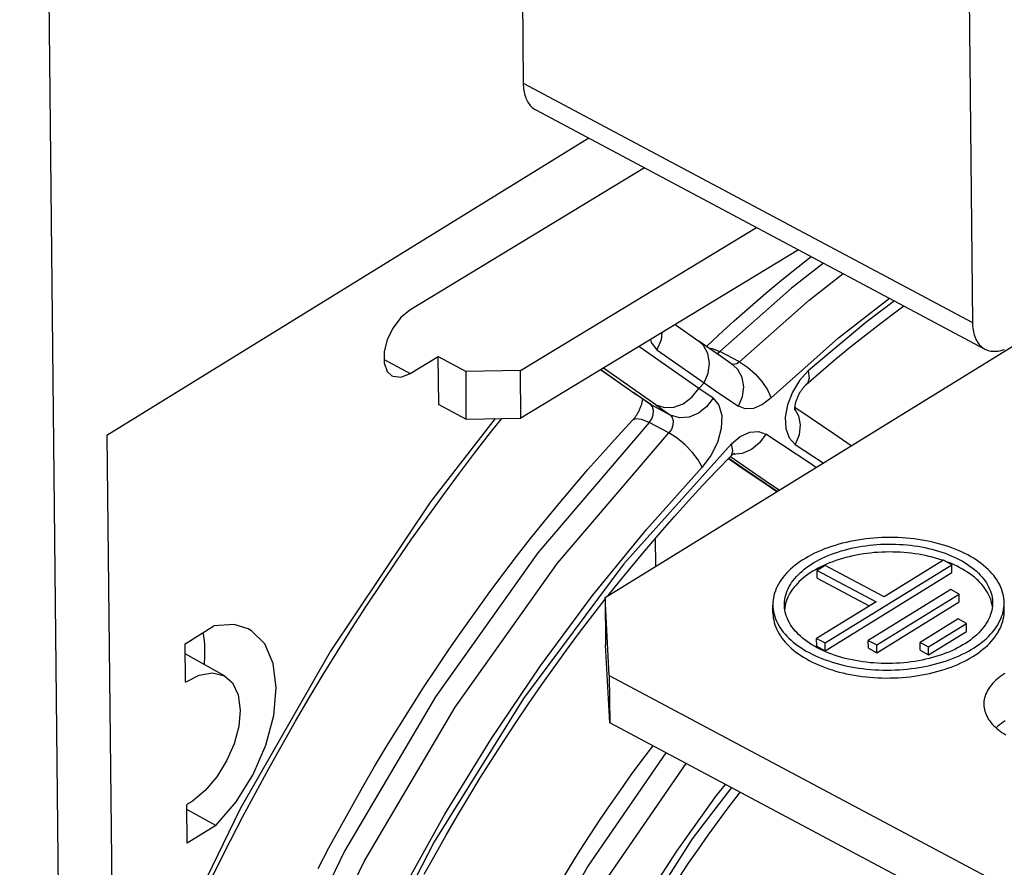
# Model space of a CAD drawing. Header units: millimetres. Extents: x 0 to 594, y 0 to 420.
# Tile 41 of 78: x 538.47 to 543.58, y 90.74 to 95.13. Entities that reach past the tile are written whole.
import ezdxf

# ---------------------------------------------------------------- set-up
doc = ezdxf.new("R2010")
doc.units = ezdxf.units.MM
doc.header["$LTSCALE"] = 32.67
doc.layers.get('0').update_dxf_attribs({"linetype": 'CONTINUOUS'})

msp = doc.modelspace()

# ---------------------------------------------------------------- linework, layer by layer
at = {"color": 7, "linetype": 'CONTINUOUS'}
for p, q in [((538.8006, 78.2248), (538.468, 109.7113)), ((541.0426, 98.4081), (541.0807, 94.8033)), ((543.3732, 97.1674), (543.4112, 93.5626)), ((541.0807, 94.8033), (541.0809, 94.7938)), ((541.0809, 94.7938), (541.0815, 94.7844)), ((541.0815, 94.7844), (541.0824, 94.7753)), ((541.0824, 94.7753), (541.0836, 94.7664)), ((541.0836, 94.7664), (541.0851, 94.7578)), ((541.0851, 94.7578), (541.0869, 94.7495)), ((541.0869, 94.7495), (541.0891, 94.7414)), ((541.0891, 94.7414), (541.0915, 94.7336)), ((541.0915, 94.7336), (541.0943, 94.7261)), ((541.0943, 94.7261), (541.0973, 94.7189)), ((541.0973, 94.7189), (541.1006, 94.7121)), ((541.1006, 94.7121), (541.1042, 94.7056)), ((541.1042, 94.7056), (541.1081, 94.6994)), ((541.1081, 94.6994), (541.1123, 94.6936)), ((541.1123, 94.6936), (541.1167, 94.6881)), ((541.1167, 94.6881), (541.1214, 94.6831)), ((541.1214, 94.6831), (541.1264, 94.6784)), ((541.1264, 94.6784), (541.1316, 94.6741)), ((541.1316, 94.6741), (541.137, 94.6702)), ((541.137, 94.6702), (541.1427, 94.6667)), ((541.1427, 94.6667), (541.1452, 94.6653)), ((541.1452, 94.6653), (543.4758, 93.4246)), ((541.421, 94.5184), (538.9206, 92.9768)), ((541.7099, 94.3646), (540.493, 93.6271)), ((541.067, 93.3136), (542.291, 94.0553)), ((542.5083, 93.9397), (541.0678, 93.0667)), ((542.5066, 93.8503), (542.5752, 93.904)), ((542.4231, 93.783), (542.5066, 93.8503)), ((542.34, 93.7138), (542.4231, 93.783)), ((542.2573, 93.643), (542.34, 93.7138)), ((542.1749, 93.5705), (542.2573, 93.643)), ((543.0142, 93.6185), (543.0553, 93.6484)), ((540.493, 93.6271), (540.4459, 93.5886)), ((542.9363, 93.5598), (543.0142, 93.6185)), ((540.4459, 93.5886), (540.4049, 93.535)), ((541.5056, 92.1367), (543.8353, 93.5731)), ((541.8689, 93.5522), (541.9913, 93.4663)), ((542.093, 93.4963), (542.1749, 93.5705)), ((542.8584, 93.4993), (542.9363, 93.5598)), ((543.4112, 93.5626), (543.4115, 93.5526)), ((543.4115, 93.5526), (543.4122, 93.5428)), ((543.4122, 93.5428), (543.4131, 93.5332)), ((540.4049, 93.535), (540.3748, 93.4735)), ((542.031, 93.4385), (542.093, 93.4963)), ((542.7807, 93.4371), (542.8584, 93.4993)), ((543.4131, 93.5332), (543.4145, 93.5239)), ((543.4145, 93.5239), (543.4162, 93.5149)), ((543.4162, 93.5149), (543.4182, 93.5062)), ((543.4182, 93.5062), (543.4205, 93.4978)), ((543.4205, 93.4978), (543.4232, 93.4897)), ((543.4232, 93.4897), (543.4263, 93.482)), ((540.3748, 93.4735), (540.3585, 93.41)), ((542.0493, 93.4256), (541.9913, 93.4663)), ((542.7033, 93.3733), (542.7807, 93.4371)), ((543.4263, 93.482), (543.4296, 93.4746)), ((543.4296, 93.4746), (543.4333, 93.4676)), ((543.4333, 93.4676), (543.4373, 93.4609)), ((543.4373, 93.4609), (543.4416, 93.4547)), ((543.4416, 93.4547), (543.4461, 93.4489)), ((543.4461, 93.4489), (543.451, 93.4434)), ((543.451, 93.4434), (543.4562, 93.4384)), ((543.4562, 93.4384), (543.4616, 93.4338)), ((540.3585, 93.41), (540.3585, 93.3528)), ((540.494, 93.2972), (540.6386, 93.3863)), ((540.6386, 93.3856), (540.7843, 93.308)), ((542.1093, 93.3838), (542.0493, 93.4256)), ((543.4616, 93.4338), (543.4673, 93.4297)), ((543.4673, 93.4297), (543.4733, 93.426)), ((543.4733, 93.426), (543.4758, 93.4246)), ((543.4758, 93.4246), (543.4795, 93.4227)), ((543.4795, 93.4227), (543.4859, 93.4199)), ((543.4859, 93.4199), (543.4926, 93.4176)), ((543.4926, 93.4176), (543.4995, 93.4157)), ((543.4995, 93.4157), (543.5066, 93.4143)), ((543.5066, 93.4143), (543.5138, 93.4134)), ((543.5138, 93.4134), (543.5213, 93.4129)), ((543.5213, 93.4129), (543.5289, 93.4129)), ((543.5289, 93.4129), (543.5366, 93.4134)), ((543.5366, 93.4134), (543.5445, 93.4143)), ((543.5445, 93.4143), (543.5525, 93.4158)), ((543.5525, 93.4158), (543.5606, 93.4177)), ((543.5606, 93.4177), (543.5689, 93.42)), ((543.5689, 93.42), (543.5772, 93.4228)), ((540.3585, 93.3528), (540.3747, 93.3088)), ((540.6378, 93.385), (540.6403, 93.1393)), ((542.1702, 93.3414), (542.1093, 93.3838)), ((542.6261, 93.3078), (542.7033, 93.3733)), ((540.3747, 93.3088), (540.3996, 93.286)), ((540.3996, 93.286), (540.4051, 93.2833)), ((540.4051, 93.2833), (540.4467, 93.2794)), ((540.4467, 93.2794), (540.494, 93.2979)), ((541.067, 93.3136), (540.7843, 93.308)), ((540.7851, 93.0612), (540.7843, 93.308)), ((541.0678, 93.0667), (541.067, 93.3136)), ((541.4822, 93.3178), (541.6544, 93.197)), ((542.5491, 93.2406), (542.6261, 93.3078)), ((542.5393, 93.2308), (542.5415, 93.2332)), ((542.5415, 93.2332), (542.5437, 93.2354)), ((542.5437, 93.2354), (542.5458, 93.2375)), ((542.5458, 93.2375), (542.5478, 93.2394)), ((542.5478, 93.2394), (542.5491, 93.2406)), ((541.7302, 93.144), (541.6544, 93.197)), ((542.5064, 93.1799), (542.5085, 93.1842)), ((542.5085, 93.1842), (542.5106, 93.1885)), ((542.5106, 93.1885), (542.5128, 93.1927)), ((542.5128, 93.1927), (542.515, 93.1968)), ((542.515, 93.1968), (542.5174, 93.2008)), ((542.5174, 93.2008), (542.5197, 93.2047)), ((542.5197, 93.2047), (542.5222, 93.2085)), ((542.5222, 93.2085), (542.5246, 93.2122)), ((542.5246, 93.2122), (542.5271, 93.2157)), ((542.5271, 93.2157), (542.5296, 93.2191)), ((542.5296, 93.2191), (542.5321, 93.2223)), ((542.5321, 93.2223), (542.5346, 93.2253)), ((542.5346, 93.2253), (542.537, 93.2281)), ((542.537, 93.2281), (542.5393, 93.2308)), ((540.6395, 93.1387), (540.7851, 93.0612)), ((541.6922, 93.1337), (541.6908, 93.1295)), ((541.6934, 93.1379), (541.6922, 93.1337)), ((541.6945, 93.1419), (541.6934, 93.1379)), ((541.6955, 93.1458), (541.6945, 93.1419)), ((541.6964, 93.1495), (541.6955, 93.1458)), ((541.6971, 93.1531), (541.6964, 93.1495)), ((541.6978, 93.1565), (541.6971, 93.1531)), ((541.6983, 93.1598), (541.6978, 93.1565)), ((541.6988, 93.163), (541.6983, 93.1598)), ((541.6991, 93.1657), (541.6988, 93.163)), ((542.4913, 93.1297), (542.4917, 93.1328)), ((542.4917, 93.1328), (542.4923, 93.1361)), ((542.4923, 93.1361), (542.493, 93.1395)), ((542.493, 93.1395), (542.4938, 93.1431)), ((542.4938, 93.1431), (542.4947, 93.1468)), ((542.4947, 93.1468), (542.4957, 93.1507)), ((542.4957, 93.1507), (542.4969, 93.1547)), ((542.4969, 93.1547), (542.4982, 93.1588)), ((542.4982, 93.1588), (542.4996, 93.1629)), ((542.4996, 93.1629), (542.5011, 93.1671)), ((542.5011, 93.1671), (542.5028, 93.1714)), ((542.5028, 93.1714), (542.5046, 93.1756)), ((542.5046, 93.1756), (542.5064, 93.1799)), ((541.666, 93.079), (541.6635, 93.0753)), ((541.6685, 93.0828), (541.666, 93.079)), ((541.6709, 93.0867), (541.6685, 93.0828)), ((541.6733, 93.0908), (541.6709, 93.0867)), ((541.6756, 93.0949), (541.6733, 93.0908)), ((541.6778, 93.0991), (541.6756, 93.0949)), ((541.68, 93.1034), (541.6778, 93.0991)), ((541.6821, 93.1077), (541.68, 93.1034)), ((541.684, 93.1121), (541.6821, 93.1077)), ((541.6859, 93.1165), (541.684, 93.1121)), ((541.6876, 93.1208), (541.6859, 93.1165)), ((541.6893, 93.1252), (541.6876, 93.1208)), ((541.6908, 93.1295), (541.6893, 93.1252)), ((542.4903, 93.119), (542.4904, 93.1213)), ((542.4903, 93.1168), (542.4903, 93.119)), ((542.4903, 93.1149), (542.4903, 93.1168)), ((542.4903, 93.1132), (542.4903, 93.1149)), ((542.4904, 93.1116), (542.4903, 93.1132)), ((542.4904, 93.1213), (542.4906, 93.1239)), ((542.574, 93.0639), (542.4904, 93.121)), ((542.4905, 93.1103), (542.4904, 93.1116)), ((542.4906, 93.1092), (542.4905, 93.1103)), ((542.4906, 93.1239), (542.4909, 93.1267)), ((542.4907, 93.1084), (542.4906, 93.1092)), ((542.4908, 93.1078), (542.4907, 93.1084)), ((542.4909, 93.1074), (542.4908, 93.1078)), ((542.4909, 93.1267), (542.4913, 93.1297)), ((542.4909, 93.1073), (542.4909, 93.1074)), ((540.7851, 93.0612), (541.0678, 93.0667)), ((540.9114, 92.9921), (540.969, 93.0647)), ((541.5697, 92.9714), (541.6489, 93.0567)), ((541.6512, 93.0593), (541.6489, 93.0567)), ((541.6536, 93.0622), (541.6512, 93.0593)), ((541.6561, 93.0652), (541.6536, 93.0622)), ((541.6585, 93.0684), (541.6561, 93.0652)), ((541.661, 93.0718), (541.6585, 93.0684)), ((541.6635, 93.0753), (541.661, 93.0718)), ((542.6915, 92.9841), (542.574, 93.0639)), ((538.9206, 92.9768), (539.0678, 79.0492)), ((540.8277, 92.884), (540.9114, 92.9921)), ((542.7813, 92.9232), (542.6915, 92.9841)), ((541.4928, 92.8864), (541.5697, 92.9714)), ((540.7448, 92.7745), (540.8277, 92.884)), ((541.4166, 92.8001), (541.4928, 92.8864)), ((542.1631, 92.8741), (542.1651, 92.8759)), ((542.1651, 92.8759), (542.1669, 92.8775)), ((542.1669, 92.8775), (542.1687, 92.879)), ((542.1687, 92.879), (542.1703, 92.8803)), ((542.1703, 92.8803), (542.1717, 92.8813)), ((542.1717, 92.8813), (542.173, 92.8823)), ((542.173, 92.8823), (542.1741, 92.883)), ((542.1741, 92.883), (542.1751, 92.8837)), ((542.1751, 92.8837), (542.1759, 92.8841)), ((542.1759, 92.8841), (542.1765, 92.8845)), ((542.1765, 92.8845), (542.1769, 92.8847)), ((542.1769, 92.8847), (542.1771, 92.8848)), ((542.0852, 92.7942), (542.1596, 92.8707)), ((542.1461, 92.8568), (542.2204, 92.8059)), ((542.1596, 92.8707), (542.161, 92.8721)), ((542.161, 92.8721), (542.1631, 92.8741)), ((540.6628, 92.6638), (540.7448, 92.7745)), ((541.3411, 92.7124), (541.4166, 92.8001)), ((542.0113, 92.7162), (542.0852, 92.7942)), ((542.2204, 92.8059), (542.3363, 92.7271)), ((542.3363, 92.7271), (542.3968, 92.6861)), ((541.2663, 92.6234), (541.3411, 92.7124)), ((541.9379, 92.6368), (542.0113, 92.7162)), ((540.5818, 92.5518), (540.6628, 92.6638)), ((541.1922, 92.5332), (541.2663, 92.6234)), ((541.8651, 92.556), (541.9379, 92.6368)), ((540.5017, 92.4386), (540.5818, 92.5518)), ((541.119, 92.4416), (541.1922, 92.5332)), ((541.7928, 92.4739), (541.8651, 92.556)), ((541.7212, 92.3904), (541.7928, 92.4739)), ((540.4226, 92.3242), (540.5017, 92.4386)), ((541.0465, 92.3489), (541.119, 92.4416)), ((541.7688, 92.299), (541.7673, 92.4441)), ((542.7365, 92.4172), (542.7172, 92.412)), ((542.7561, 92.422), (542.7365, 92.4172)), ((542.7759, 92.4264), (542.7561, 92.422)), ((542.796, 92.4304), (542.7759, 92.4264)), ((542.8163, 92.4339), (542.796, 92.4304)), ((542.8368, 92.4371), (542.8163, 92.4339)), ((542.8575, 92.4398), (542.8368, 92.4371)), ((542.8783, 92.4422), (542.8575, 92.4398)), ((542.8993, 92.4441), (542.8783, 92.4422)), ((542.9203, 92.4456), (542.8993, 92.4441)), ((542.9415, 92.4466), (542.9203, 92.4456)), ((542.9626, 92.4472), (542.9415, 92.4466)), ((542.9838, 92.4474), (542.9626, 92.4472)), ((543.005, 92.4472), (542.9838, 92.4474)), ((543.0261, 92.4466), (543.005, 92.4472)), ((543.0472, 92.4455), (543.0261, 92.4466)), ((543.0681, 92.444), (543.0472, 92.4455)), ((543.089, 92.442), (543.0681, 92.444)), ((543.1097, 92.4397), (543.089, 92.442)), ((543.1303, 92.4369), (543.1097, 92.4397)), ((543.1507, 92.4337), (543.1303, 92.4369)), ((543.1708, 92.4301), (543.1507, 92.4337)), ((543.1907, 92.4261), (543.1708, 92.4301)), ((543.2103, 92.4217), (543.1907, 92.4261)), ((543.2297, 92.4169), (543.2103, 92.4217)), ((543.2487, 92.4117), (543.2297, 92.4169)), ((541.6502, 92.3057), (541.7212, 92.3904)), ((542.5926, 92.3655), (542.5766, 92.3575)), ((542.6092, 92.3732), (542.5926, 92.3655)), ((542.6262, 92.3806), (542.6092, 92.3732)), ((542.6436, 92.3876), (542.6262, 92.3806)), ((542.6614, 92.3942), (542.6436, 92.3876)), ((542.6797, 92.4005), (542.6614, 92.3942)), ((542.6792, 92.3601), (542.6957, 92.3662)), ((542.6983, 92.4065), (542.6797, 92.4005)), ((542.6957, 92.3662), (542.7125, 92.3719)), ((542.7172, 92.412), (542.6983, 92.4065)), ((542.7125, 92.3719), (542.7297, 92.3773)), ((542.7297, 92.3773), (542.7472, 92.3823)), ((542.7472, 92.3823), (542.765, 92.387)), ((542.765, 92.387), (542.7831, 92.3913)), ((542.7831, 92.3913), (542.8015, 92.3952)), ((542.8015, 92.3952), (542.82, 92.3988)), ((542.82, 92.3988), (542.8388, 92.4019)), ((542.8388, 92.4019), (542.8577, 92.4047)), ((542.864, 92.3645), (542.8452, 92.3619)), ((542.8577, 92.4047), (542.8769, 92.4071)), ((542.883, 92.3667), (542.864, 92.3645)), ((542.8769, 92.4071), (542.8961, 92.4091)), ((542.902, 92.3686), (542.883, 92.3667)), ((542.8961, 92.4091), (542.9154, 92.4107)), ((542.9211, 92.3701), (542.902, 92.3686)), ((542.9154, 92.4107), (542.9348, 92.4118)), ((542.9403, 92.3711), (542.9211, 92.3701)), ((542.9348, 92.4118), (542.9543, 92.4126)), ((542.9596, 92.3718), (542.9403, 92.3711)), ((542.9543, 92.4126), (542.9738, 92.413)), ((542.9789, 92.3721), (542.9596, 92.3718)), ((542.9738, 92.413), (542.9933, 92.413)), ((542.9981, 92.3719), (542.9789, 92.3721)), ((542.9933, 92.413), (543.0128, 92.4125)), ((543.0174, 92.3714), (542.9981, 92.3719)), ((543.0128, 92.4125), (543.0322, 92.4117)), ((543.0366, 92.3705), (543.0174, 92.3714)), ((543.0322, 92.4117), (543.0515, 92.4105)), ((543.0557, 92.3692), (543.0366, 92.3705)), ((543.0515, 92.4105), (543.0708, 92.4088)), ((543.0747, 92.3675), (543.0557, 92.3692)), ((543.0708, 92.4088), (543.0899, 92.4068)), ((543.0936, 92.3655), (543.0747, 92.3675)), ((543.0899, 92.4068), (543.1089, 92.4044)), ((543.1123, 92.363), (543.0936, 92.3655)), ((543.1089, 92.4044), (543.1277, 92.4016)), ((543.1277, 92.4016), (543.1463, 92.3983)), ((543.1463, 92.3983), (543.1647, 92.3948)), ((543.1647, 92.3948), (543.1828, 92.3908)), ((543.1828, 92.3908), (543.2007, 92.3864)), ((543.2007, 92.3864), (543.2183, 92.3817)), ((543.2183, 92.3817), (543.2355, 92.3766)), ((543.2355, 92.3766), (543.2524, 92.3712)), ((543.2674, 92.4061), (543.2487, 92.4117)), ((543.2524, 92.3712), (543.269, 92.3654)), ((543.2857, 92.4001), (543.2674, 92.4061)), ((543.269, 92.3654), (543.2852, 92.3593)), ((543.3036, 92.3938), (543.2857, 92.4001)), ((543.3212, 92.3871), (543.3036, 92.3938)), ((543.3383, 92.38), (543.3212, 92.3871)), ((543.3549, 92.3726), (543.3383, 92.38)), ((543.3711, 92.3649), (543.3549, 92.3726)), ((543.3867, 92.3569), (543.3711, 92.3649)), ((540.3446, 92.2087), (540.4226, 92.3242)), ((540.9749, 92.255), (541.0465, 92.3489)), ((542.5041, 92.3128), (542.4913, 92.303)), ((542.5175, 92.3223), (542.5041, 92.3128)), ((542.5315, 92.3315), (542.5175, 92.3223)), ((542.546, 92.3405), (542.5315, 92.3315)), ((542.561, 92.3491), (542.546, 92.3405)), ((542.5766, 92.3575), (542.561, 92.3491)), ((542.5757, 92.3086), (542.5891, 92.3168)), ((542.5891, 92.3168), (542.6029, 92.3248)), ((542.6029, 92.3248), (542.6173, 92.3325)), ((542.6173, 92.3325), (542.6321, 92.3398)), ((542.6321, 92.3398), (542.6474, 92.3469)), ((542.6474, 92.3469), (542.6631, 92.3537)), ((542.6704, 92.3155), (542.6547, 92.309)), ((542.6631, 92.3537), (542.6792, 92.3601)), ((542.6865, 92.3217), (542.6704, 92.3155)), ((542.7029, 92.3276), (542.6865, 92.3217)), ((542.7197, 92.3331), (542.7029, 92.3276)), ((542.7369, 92.3383), (542.7197, 92.3331)), ((542.7543, 92.3432), (542.7369, 92.3383)), ((542.772, 92.3476), (542.7543, 92.3432)), ((542.79, 92.3518), (542.772, 92.3476)), ((542.8082, 92.3555), (542.79, 92.3518)), ((542.8266, 92.3589), (542.8082, 92.3555)), ((542.8452, 92.3619), (542.8266, 92.3589)), ((543.2608, 92.3294), (542.9525, 92.1393)), ((543.1309, 92.3601), (543.1123, 92.363)), ((543.1493, 92.3569), (543.1309, 92.3601)), ((543.1674, 92.3533), (543.1493, 92.3569)), ((543.1853, 92.3493), (543.1674, 92.3533)), ((543.2029, 92.345), (543.1853, 92.3493)), ((543.2203, 92.3403), (543.2029, 92.345)), ((543.2373, 92.3353), (543.2203, 92.3403)), ((543.254, 92.3299), (543.2373, 92.3353)), ((543.2588, 92.3282), (543.254, 92.3299)), ((543.3045, 92.3062), (543.2608, 92.3294)), ((543.2863, 92.318), (543.272, 92.3235)), ((543.2852, 92.3593), (543.3009, 92.3528)), ((543.3019, 92.3116), (543.2863, 92.318)), ((543.3009, 92.3528), (543.3163, 92.346)), ((543.3163, 92.346), (543.3312, 92.3389)), ((543.3312, 92.3389), (543.3456, 92.3315)), ((543.3456, 92.3315), (543.3596, 92.3238)), ((543.3596, 92.3238), (543.373, 92.3158)), ((543.373, 92.3158), (543.386, 92.3076)), ((543.4019, 92.3485), (543.3867, 92.3569)), ((543.4165, 92.3398), (543.4019, 92.3485)), ((543.4306, 92.3309), (543.4165, 92.3398)), ((543.4441, 92.3216), (543.4306, 92.3309)), ((543.4571, 92.3121), (543.4441, 92.3216)), ((541.5798, 92.2197), (541.6502, 92.3057)), ((542.4463, 92.2616), (542.4367, 92.2507)), ((542.4566, 92.2723), (542.4463, 92.2616)), ((542.4675, 92.2828), (542.4566, 92.2723)), ((542.4791, 92.293), (542.4675, 92.2828)), ((542.4913, 92.303), (542.4791, 92.293)), ((542.5071, 92.254), (542.5171, 92.2636)), ((542.5171, 92.2636), (542.5277, 92.2731)), ((542.5277, 92.2731), (542.5388, 92.2823)), ((542.5388, 92.2823), (542.5506, 92.2913)), ((542.5506, 92.2913), (542.5629, 92.3001)), ((542.5698, 92.2635), (542.5574, 92.255)), ((542.5629, 92.3001), (542.5757, 92.3086)), ((542.5828, 92.2718), (542.5698, 92.2635)), ((542.5962, 92.2798), (542.5828, 92.2718)), ((542.6102, 92.2875), (542.5962, 92.2798)), ((542.6466, 92.3022), (542.6055, 92.2768)), ((542.6055, 92.2768), (542.9114, 92.114)), ((542.6059, 92.2359), (542.6055, 92.2768)), ((542.6246, 92.295), (542.6102, 92.2875)), ((542.6394, 92.3021), (542.6246, 92.295)), ((542.6547, 92.309), (542.6394, 92.3021)), ((542.9525, 92.1393), (542.6466, 92.3022)), ((542.6467, 91.9006), (543.3045, 92.3062)), ((542.6472, 91.8597), (543.305, 92.2652)), ((543.3171, 92.3049), (543.3019, 92.3116)), ((543.305, 92.2652), (543.3045, 92.3062)), ((543.3318, 92.2979), (543.3171, 92.3049)), ((543.3461, 92.2906), (543.3318, 92.2979)), ((543.3599, 92.2829), (543.3461, 92.2906)), ((543.3732, 92.275), (543.3599, 92.2829)), ((543.386, 92.2669), (543.3732, 92.275)), ((543.386, 92.3076), (543.3984, 92.299)), ((543.3983, 92.2584), (543.386, 92.2669)), ((543.3984, 92.299), (543.4102, 92.2902)), ((543.4102, 92.2902), (543.4215, 92.2812)), ((543.4215, 92.2812), (543.4322, 92.2719)), ((543.4322, 92.2719), (543.4423, 92.2624)), ((543.4423, 92.2624), (543.4518, 92.2527)), ((543.4694, 92.3023), (543.4571, 92.3121)), ((543.4811, 92.2923), (543.4694, 92.3023)), ((543.4922, 92.282), (543.4811, 92.2923)), ((543.5027, 92.2715), (543.4922, 92.282)), ((543.5125, 92.2608), (543.5027, 92.2715)), ((540.9041, 92.16), (540.9749, 92.255)), ((541.5212, 92.1463), (541.5798, 92.2197)), ((542.4118, 92.217), (542.4049, 92.2055)), ((542.4194, 92.2284), (542.4118, 92.217)), ((542.4277, 92.2396), (542.4194, 92.2284)), ((542.4367, 92.2507), (542.4277, 92.2396)), ((542.4665, 92.2029), (542.4733, 92.2135)), ((542.4733, 92.2135), (542.4808, 92.2238)), ((542.4808, 92.2238), (542.4889, 92.234)), ((542.4889, 92.234), (542.4977, 92.2441)), ((542.4977, 92.2441), (542.5071, 92.254)), ((542.5131, 92.2185), (542.5035, 92.2089)), ((542.5233, 92.228), (542.5131, 92.2185)), ((542.5341, 92.2372), (542.5233, 92.228)), ((542.5455, 92.2462), (542.5341, 92.2372)), ((542.5574, 92.255), (542.5455, 92.2462)), ((542.6059, 92.2359), (542.8759, 92.0921)), ((543.41, 92.2498), (543.3983, 92.2584)), ((543.4212, 92.2408), (543.41, 92.2498)), ((543.4318, 92.2317), (543.4212, 92.2408)), ((543.4419, 92.2223), (543.4318, 92.2317)), ((543.4513, 92.2128), (543.4419, 92.2223)), ((543.4602, 92.203), (543.4513, 92.2128)), ((543.4518, 92.2527), (543.4607, 92.2428)), ((543.4607, 92.2428), (543.469, 92.2328)), ((543.469, 92.2328), (543.4766, 92.2225)), ((543.4766, 92.2225), (543.4835, 92.2121)), ((543.4835, 92.2121), (543.4898, 92.2016)), ((543.5216, 92.2499), (543.5125, 92.2608)), ((543.53, 92.2389), (543.5216, 92.2499)), ((543.5378, 92.2276), (543.53, 92.2389)), ((543.5448, 92.2162), (543.5378, 92.2276)), ((543.5512, 92.2047), (543.5448, 92.2162)), ((540.2676, 92.0921), (540.3446, 92.2087)), ((540.8342, 92.0638), (540.9041, 92.16)), ((542.3886, 92.1702), (542.3846, 92.1582)), ((542.3933, 92.1821), (542.3886, 92.1702)), ((542.3987, 92.1938), (542.3933, 92.1821)), ((542.4049, 92.2055), (542.3987, 92.1938)), ((542.4425, 92.1487), (542.4459, 92.1597)), ((542.4459, 92.1597), (542.45, 92.1706)), ((542.45, 92.1706), (542.4548, 92.1815)), ((542.4548, 92.1815), (542.4603, 92.1923)), ((542.4603, 92.1923), (542.4665, 92.2029)), ((542.4711, 92.1686), (542.4646, 92.1581)), ((542.4783, 92.1789), (542.4711, 92.1686)), ((542.4861, 92.189), (542.4783, 92.1789)), ((542.4945, 92.199), (542.4861, 92.189)), ((542.5035, 92.2089), (542.4945, 92.199)), ((543.2987, 92.177), (542.8711, 91.9134)), ((543.3424, 92.1538), (543.2987, 92.177)), ((543.4684, 92.1931), (543.4602, 92.203)), ((543.476, 92.183), (543.4684, 92.1931)), ((543.483, 92.1727), (543.476, 92.183)), ((543.4893, 92.1623), (543.483, 92.1727)), ((543.495, 92.1518), (543.4893, 92.1623)), ((543.4898, 92.2016), (543.4954, 92.1909)), ((543.4954, 92.1909), (543.5004, 92.1801)), ((543.5004, 92.1801), (543.5046, 92.1693)), ((543.5046, 92.1693), (543.5082, 92.1583)), ((543.5568, 92.193), (543.5512, 92.2047)), ((543.5617, 92.1812), (543.5568, 92.193)), ((543.5659, 92.1693), (543.5617, 92.1812)), ((543.5693, 92.1574), (543.5659, 92.1693)), ((541.4412, 92.044), (541.5057, 92.1268)), ((541.5272, 91.7316), (541.5056, 92.1367)), ((541.5056, 92.1367), (541.5082, 91.8909)), ((542.3759, 92.1099), (542.3757, 92.0971)), ((542.377, 92.122), (542.3759, 92.1099)), ((542.3788, 92.1341), (542.377, 92.122)), ((542.3813, 92.1462), (542.3788, 92.1341)), ((542.3846, 92.1582), (542.3813, 92.1462)), ((542.4357, 92.1041), (542.4363, 92.1153)), ((542.4363, 92.1153), (542.4377, 92.1264)), ((542.4377, 92.1264), (542.4397, 92.1376)), ((542.4397, 92.1376), (542.4425, 92.1487)), ((542.4452, 92.1152), (542.442, 92.1043)), ((542.449, 92.1261), (542.4452, 92.1152)), ((542.4536, 92.1369), (542.449, 92.1261)), ((542.4588, 92.1475), (542.4536, 92.1369)), ((542.4646, 92.1581), (542.4588, 92.1475)), ((542.9114, 92.114), (542.603, 91.9239)), ((542.9148, 91.8902), (543.3424, 92.1538)), ((542.9152, 91.8492), (543.3428, 92.1128)), ((543.3428, 92.1128), (543.3424, 92.1538)), ((543.5, 92.1412), (543.495, 92.1518)), ((543.5043, 92.1304), (543.5, 92.1412)), ((543.508, 92.1196), (543.5043, 92.1304)), ((543.5109, 92.1087), (543.508, 92.1196)), ((543.5082, 92.1583), (543.5111, 92.1473)), ((543.5132, 92.0977), (543.5109, 92.1087)), ((543.5111, 92.1473), (543.5132, 92.1362)), ((543.5132, 92.1362), (543.5147, 92.125)), ((543.5147, 92.125), (543.5155, 92.1139)), ((543.5155, 92.1139), (543.5156, 92.1091)), ((543.5156, 92.1091), (543.5155, 92.1027)), ((543.572, 92.1454), (543.5693, 92.1574)), ((543.5739, 92.1333), (543.572, 92.1454)), ((543.5751, 92.1212), (543.5739, 92.1333)), ((543.5756, 92.1097), (543.5751, 92.1212)), ((543.5753, 92.0969), (543.5756, 92.1097)), ((543.576, 92.0688), (543.5756, 92.1097)), ((540.1916, 91.9744), (540.2676, 92.0921)), ((540.7652, 91.9666), (540.8342, 92.0638)), ((542.3757, 92.0971), (542.3761, 92.0856)), ((542.3761, 92.0561), (542.3757, 92.0971)), ((542.3761, 92.0856), (542.3773, 92.0735)), ((542.3773, 92.0735), (542.3793, 92.0614)), ((542.3793, 92.0614), (542.382, 92.0494)), ((542.4357, 92.0977), (542.4357, 92.1041)), ((542.4358, 92.0929), (542.4357, 92.0977)), ((542.4365, 92.0818), (542.4358, 92.0929)), ((542.438, 92.0706), (542.4365, 92.0818)), ((542.4377, 92.0823), (542.4371, 92.0772)), ((542.4395, 92.0933), (542.4377, 92.0823)), ((542.4402, 92.0595), (542.438, 92.0706)), ((542.442, 92.1043), (542.4395, 92.0933)), ((542.4431, 92.0485), (542.4402, 92.0595)), ((543.5088, 92.0581), (543.5054, 92.0471)), ((543.5115, 92.0692), (543.5088, 92.0581)), ((543.5136, 92.0803), (543.5115, 92.0692)), ((543.5146, 92.0887), (543.5132, 92.0977)), ((543.5149, 92.0915), (543.5136, 92.0803)), ((543.5155, 92.1027), (543.5149, 92.0915)), ((543.5667, 92.0485), (543.57, 92.0606)), ((543.57, 92.0606), (543.5725, 92.0726)), ((543.5725, 92.0726), (543.5743, 92.0848)), ((543.5743, 92.0848), (543.5753, 92.0969)), ((543.5751, 92.0472), (543.5759, 92.0592)), ((543.5759, 92.0592), (543.576, 92.0688)), ((541.373, 91.9544), (541.4412, 92.044)), ((542.3761, 92.0561), (542.3761, 92.0537)), ((542.3761, 92.0537), (542.3768, 92.0417)), ((542.3768, 92.0417), (542.3781, 92.0297)), ((542.3781, 92.0297), (542.3802, 92.0178)), ((542.3802, 92.0178), (542.3831, 92.0059)), ((542.382, 92.0494), (542.3854, 92.0374)), ((542.3854, 92.0374), (542.3896, 92.0256)), ((542.3896, 92.0256), (542.3945, 92.0138)), ((542.3945, 92.0138), (542.4001, 92.0021)), ((542.4466, 92.0375), (542.4431, 92.0485)), ((542.4509, 92.0266), (542.4466, 92.0375)), ((542.4558, 92.0159), (542.4509, 92.0266)), ((542.4614, 92.0052), (542.4558, 92.0159)), ((543.3365, 92.0247), (543.1392, 91.903)), ((543.3802, 92.0014), (543.3365, 92.0247)), ((543.4909, 92.0145), (543.4848, 92.0039)), ((543.4964, 92.0253), (543.4909, 92.0145)), ((543.5012, 92.0361), (543.4964, 92.0253)), ((543.5054, 92.0471), (543.5012, 92.0361)), ((543.5463, 92.0013), (543.5525, 92.013)), ((543.5525, 92.013), (543.558, 92.0247)), ((543.558, 92.0247), (543.5627, 92.0366)), ((543.5627, 92.0366), (543.5667, 92.0485)), ((543.5645, 91.9995), (543.5682, 92.0113)), ((543.5682, 92.0113), (543.5712, 92.0232)), ((543.5712, 92.0232), (543.5735, 92.0352)), ((543.5735, 92.0352), (543.5751, 92.0472)), ((539.3257, 91.8963), (539.4755, 91.9887)), ((539.5812, 91.9958), (539.4755, 91.9887)), ((539.6531, 91.974), (539.5812, 91.9958)), ((539.6712, 91.9637), (539.6531, 91.974)), ((539.74, 91.8949), (539.6712, 91.9637)), ((540.1168, 91.8558), (540.1916, 91.9744)), ((540.6971, 91.8683), (540.7652, 91.9666)), ((542.3831, 92.0059), (542.3866, 91.9941)), ((542.3866, 91.9941), (542.3909, 91.9824)), ((542.3909, 91.9824), (542.3958, 91.9707)), ((542.3958, 91.9707), (542.4015, 91.9592)), ((542.4001, 92.0021), (542.4064, 91.9906)), ((542.4015, 91.9592), (542.4079, 91.9478)), ((542.4064, 91.9906), (542.4135, 91.9792)), ((542.4135, 91.9792), (542.4212, 91.9679)), ((542.4212, 91.9679), (542.4297, 91.9569)), ((542.4297, 91.9569), (542.4388, 91.946)), ((542.4677, 91.9947), (542.4614, 92.0052)), ((542.4747, 91.9843), (542.4677, 91.9947)), ((542.4823, 91.974), (542.4747, 91.9843)), ((542.4905, 91.9639), (542.4823, 91.974)), ((542.4994, 91.9541), (542.4905, 91.9639)), ((543.1829, 91.8797), (543.3802, 92.0014)), ((543.1833, 91.8388), (543.3806, 91.9604)), ((543.3806, 91.9604), (543.3802, 92.0014)), ((543.4536, 91.9627), (543.4442, 91.9528)), ((543.4623, 91.9727), (543.4536, 91.9627)), ((543.4705, 91.983), (543.4623, 91.9727)), ((543.4779, 91.9933), (543.4705, 91.983)), ((543.4848, 92.0039), (543.4779, 91.9933)), ((543.505, 91.9452), (543.5146, 91.9561)), ((543.5146, 91.9561), (543.5236, 91.9671)), ((543.5236, 91.9671), (543.5319, 91.9784)), ((543.5319, 91.9784), (543.5394, 91.9898)), ((543.5394, 91.9898), (543.5463, 92.0013)), ((543.5425, 91.953), (543.549, 91.9645)), ((543.549, 91.9645), (543.5549, 91.976)), ((543.5549, 91.976), (543.5601, 91.9877)), ((543.5601, 91.9877), (543.5645, 91.9995)), ((539.4234, 91.9346), (539.42, 91.9544)), ((539.4261, 91.9134), (539.4234, 91.9346)), ((539.4279, 91.8915), (539.4261, 91.9134)), ((541.3056, 91.8636), (541.373, 91.9544)), ((542.4079, 91.9478), (542.415, 91.9366)), ((542.415, 91.9366), (542.4227, 91.9255)), ((542.4227, 91.9255), (542.4312, 91.9146)), ((542.4312, 91.9146), (542.4403, 91.9038)), ((542.4388, 91.946), (542.4486, 91.9353)), ((542.4403, 91.9038), (542.45, 91.8932)), ((542.4486, 91.9353), (542.459, 91.9248)), ((542.459, 91.9248), (542.4701, 91.9145)), ((542.4701, 91.9145), (542.4818, 91.9045)), ((542.4818, 91.9045), (542.4942, 91.8947)), ((542.5089, 91.9444), (542.4994, 91.9541)), ((542.519, 91.9349), (542.5089, 91.9444)), ((542.5297, 91.9256), (542.519, 91.9349)), ((542.541, 91.9166), (542.5297, 91.9256)), ((542.5529, 91.9078), (542.541, 91.9166)), ((542.5653, 91.8992), (542.5529, 91.9078)), ((542.603, 91.9239), (542.6467, 91.9006)), ((542.6035, 91.8829), (542.603, 91.9239)), ((542.8711, 91.9134), (542.9148, 91.8902)), ((542.8715, 91.8725), (542.8711, 91.9134)), ((543.3884, 91.9067), (543.3755, 91.8982)), ((543.4007, 91.9154), (543.3884, 91.9067)), ((543.4124, 91.9245), (543.4007, 91.9154)), ((543.4236, 91.9337), (543.4124, 91.9245)), ((543.4342, 91.9432), (543.4236, 91.9337)), ((543.4442, 91.9528), (543.4342, 91.9432)), ((543.4471, 91.894), (543.4599, 91.9038)), ((543.4599, 91.9038), (543.4721, 91.9138)), ((543.4721, 91.9138), (543.4837, 91.924)), ((543.4837, 91.924), (543.4947, 91.9345)), ((543.4947, 91.9345), (543.505, 91.9452)), ((543.4995, 91.898), (543.5094, 91.9087)), ((543.5094, 91.9087), (543.5187, 91.9195)), ((543.5187, 91.9195), (543.5273, 91.9305)), ((543.5273, 91.9305), (543.5352, 91.9417)), ((543.5352, 91.9417), (543.5425, 91.953)), ((539.3278, 91.6965), (539.3257, 91.8963)), ((539.429, 91.8691), (539.4279, 91.8915)), ((539.4293, 91.8461), (539.429, 91.8691)), ((539.7836, 91.794), (539.74, 91.8949)), ((540.0431, 91.7362), (540.1168, 91.8558)), ((540.63, 91.7691), (540.6971, 91.8683)), ((541.239, 91.7718), (541.3056, 91.8636)), ((541.5298, 91.4858), (541.5082, 91.8909)), ((542.45, 91.8932), (542.4604, 91.8829)), ((542.4604, 91.8829), (542.4714, 91.8728)), ((542.4714, 91.8728), (542.4831, 91.8629)), ((542.4831, 91.8629), (542.4953, 91.8532)), ((542.4942, 91.8947), (542.5071, 91.8852)), ((542.4953, 91.8532), (542.5081, 91.8438)), ((542.5071, 91.8852), (542.5206, 91.8759)), ((542.5206, 91.8759), (542.5347, 91.867)), ((542.5347, 91.867), (542.5493, 91.8583)), ((542.5493, 91.8583), (542.5645, 91.8499)), ((542.5782, 91.891), (542.5653, 91.8992)), ((542.5917, 91.883), (542.5782, 91.891)), ((542.6056, 91.8753), (542.5917, 91.883)), ((542.6035, 91.8829), (542.6472, 91.8597)), ((542.6201, 91.8679), (542.6056, 91.8753)), ((542.635, 91.8608), (542.6201, 91.8679)), ((542.6503, 91.854), (542.635, 91.8608)), ((542.6472, 91.8597), (542.6467, 91.9006)), ((542.6661, 91.8475), (542.6503, 91.854)), ((542.8715, 91.8725), (542.9152, 91.8492)), ((542.9152, 91.8492), (542.9148, 91.8902)), ((543.1392, 91.903), (543.1829, 91.8797)), ((543.1396, 91.862), (543.1392, 91.903)), ((543.1396, 91.862), (543.1833, 91.8388)), ((543.1833, 91.8388), (543.1829, 91.8797)), ((543.2882, 91.8531), (543.2721, 91.8467)), ((543.3039, 91.8599), (543.2882, 91.8531)), ((543.3191, 91.8669), (543.3039, 91.8599)), ((543.334, 91.8743), (543.3191, 91.8669)), ((543.3483, 91.882), (543.334, 91.8743)), ((543.3622, 91.8899), (543.3483, 91.882)), ((543.3755, 91.8982), (543.3622, 91.8899)), ((543.3747, 91.8493), (543.3902, 91.8577)), ((543.3902, 91.8577), (543.4053, 91.8663)), ((543.4053, 91.8663), (543.4198, 91.8753)), ((543.4198, 91.8753), (543.4338, 91.8845)), ((543.4338, 91.8845), (543.4471, 91.894)), ((543.4407, 91.8481), (543.4536, 91.8576)), ((543.4536, 91.8576), (543.466, 91.8673)), ((543.466, 91.8673), (543.4778, 91.8774)), ((543.4778, 91.8774), (543.489, 91.8876)), ((543.489, 91.8876), (543.4995, 91.898)), ((539.5308, 91.7295), (539.3263, 91.844)), ((539.4273, 91.7988), (539.4287, 91.8226)), ((539.4287, 91.8226), (539.4293, 91.8461)), ((542.5081, 91.8438), (542.5215, 91.8347)), ((542.5215, 91.8347), (542.5355, 91.8258)), ((542.5355, 91.8258), (542.5499, 91.8172)), ((542.5499, 91.8172), (542.5649, 91.809)), ((542.5645, 91.8499), (542.5802, 91.8419)), ((542.5649, 91.809), (542.5804, 91.801)), ((542.5802, 91.8419), (542.5964, 91.8341)), ((542.5964, 91.8341), (542.613, 91.8268)), ((542.613, 91.8268), (542.6301, 91.8197)), ((542.6301, 91.8197), (542.6476, 91.813)), ((542.6476, 91.813), (542.6656, 91.8067)), ((542.6656, 91.8067), (542.6839, 91.8007)), ((542.6823, 91.8414), (542.6661, 91.8475)), ((542.6988, 91.8356), (542.6823, 91.8414)), ((542.7157, 91.8302), (542.6988, 91.8356)), ((542.733, 91.8251), (542.7157, 91.8302)), ((542.7506, 91.8204), (542.733, 91.8251)), ((542.7684, 91.816), (542.7506, 91.8204)), ((542.7866, 91.812), (542.7684, 91.816)), ((542.805, 91.8084), (542.7866, 91.812)), ((542.8236, 91.8052), (542.805, 91.8084)), ((542.8424, 91.8024), (542.8236, 91.8052)), ((542.8613, 91.8), (542.8424, 91.8024)), ((543.0935, 91.8021), (543.0744, 91.7997)), ((543.1125, 91.8049), (543.0935, 91.8021)), ((543.1312, 91.808), (543.1125, 91.8049)), ((543.1498, 91.8116), (543.1312, 91.808)), ((543.1681, 91.8155), (543.1498, 91.8116)), ((543.1862, 91.8198), (543.1681, 91.8155)), ((543.204, 91.8245), (543.1862, 91.8198)), ((543.2215, 91.8295), (543.204, 91.8245)), ((543.2387, 91.8349), (543.2215, 91.8295)), ((543.2556, 91.8406), (543.2387, 91.8349)), ((543.253, 91.8003), (543.2716, 91.8062)), ((543.2721, 91.8467), (543.2556, 91.8406)), ((543.2716, 91.8062), (543.2898, 91.8125)), ((543.2898, 91.8125), (543.3077, 91.8192)), ((543.3077, 91.8192), (543.3251, 91.8262)), ((543.3251, 91.8262), (543.3421, 91.8336)), ((543.3421, 91.8336), (543.3586, 91.8413)), ((543.3516, 91.7968), (543.3677, 91.8046)), ((543.3586, 91.8413), (543.3747, 91.8493)), ((543.3677, 91.8046), (543.3833, 91.8127)), ((543.3833, 91.8127), (543.3984, 91.8211)), ((543.3984, 91.8211), (543.413, 91.8298)), ((543.413, 91.8298), (543.4271, 91.8388)), ((543.4271, 91.8388), (543.4407, 91.8481)), ((539.4263, 91.788), (539.4273, 91.7988)), ((539.7994, 91.6675), (539.7836, 91.794)), ((540.5639, 91.6689), (540.63, 91.7691)), ((541.1732, 91.6789), (541.239, 91.7718)), ((542.5804, 91.801), (542.5964, 91.7933)), ((542.5964, 91.7933), (542.6129, 91.786)), ((542.6129, 91.786), (542.6298, 91.779)), ((542.6298, 91.779), (542.6471, 91.7724)), ((542.6471, 91.7724), (542.6648, 91.7661)), ((542.6648, 91.7661), (542.6829, 91.7602)), ((542.6829, 91.7602), (542.7013, 91.7547)), ((542.6839, 91.8007), (542.7026, 91.7951)), ((542.7013, 91.7547), (542.7201, 91.7495)), ((542.7026, 91.7951), (542.7216, 91.7899)), ((542.7216, 91.7899), (542.7409, 91.7851)), ((542.7409, 91.7851), (542.7606, 91.7807)), ((542.7606, 91.7807), (542.7805, 91.7767)), ((542.7805, 91.7767), (542.8006, 91.7731)), ((542.8006, 91.7731), (542.821, 91.7699)), ((542.821, 91.7699), (542.8415, 91.7671)), ((542.8415, 91.7671), (542.8622, 91.7648)), ((542.8805, 91.7979), (542.8613, 91.8)), ((542.8622, 91.7648), (542.8831, 91.7628)), ((542.8997, 91.7963), (542.8805, 91.7979)), ((542.8831, 91.7628), (542.9041, 91.7613)), ((542.9191, 91.7951), (542.8997, 91.7963)), ((542.9041, 91.7613), (542.9252, 91.7602)), ((542.9385, 91.7942), (542.9191, 91.7951)), ((542.9252, 91.7602), (542.9463, 91.7596)), ((542.958, 91.7938), (542.9385, 91.7942)), ((542.9463, 91.7596), (542.9675, 91.7594)), ((542.9775, 91.7938), (542.958, 91.7938)), ((542.9675, 91.7594), (542.9886, 91.7596)), ((542.997, 91.7942), (542.9775, 91.7938)), ((542.9886, 91.7596), (543.0098, 91.7602)), ((543.0164, 91.795), (542.997, 91.7942)), ((543.0098, 91.7602), (543.0309, 91.7612)), ((543.0358, 91.7961), (543.0164, 91.795)), ((543.0309, 91.7612), (543.052, 91.7627)), ((543.0552, 91.7977), (543.0358, 91.7961)), ((543.052, 91.7627), (543.0729, 91.7646)), ((543.0744, 91.7997), (543.0552, 91.7977)), ((543.0729, 91.7646), (543.0937, 91.7669)), ((543.0937, 91.7669), (543.1144, 91.7697)), ((543.1144, 91.7697), (543.1349, 91.7729)), ((543.1349, 91.7729), (543.1553, 91.7764)), ((543.1553, 91.7764), (543.1753, 91.7804)), ((543.1753, 91.7804), (543.1952, 91.7848)), ((543.1952, 91.7848), (543.2148, 91.7896)), ((543.2081, 91.7468), (543.2272, 91.7518)), ((543.2148, 91.7896), (543.234, 91.7948)), ((543.2272, 91.7518), (543.2461, 91.7571)), ((543.234, 91.7948), (543.253, 91.8003)), ((543.2461, 91.7571), (543.2646, 91.7629)), ((543.2646, 91.7629), (543.2828, 91.7689)), ((543.2828, 91.7689), (543.3006, 91.7754)), ((543.3006, 91.7754), (543.318, 91.7822)), ((543.318, 91.7822), (543.335, 91.7893)), ((543.335, 91.7893), (543.3516, 91.7968)), ((539.3278, 91.6965), (539.3998, 91.7339)), ((539.3998, 91.7339), (539.4676, 91.7459)), ((539.4676, 91.7459), (539.5308, 91.7295)), ((539.5308, 91.7295), (539.5721, 91.6928)), ((539.9706, 91.6156), (540.0431, 91.7362)), ((541.5272, 91.7316), (548.9443, 87.7831)), ((541.5272, 91.7316), (541.5298, 91.4858)), ((542.7201, 91.7495), (542.7392, 91.7447)), ((542.7392, 91.7447), (542.7586, 91.7403)), ((542.7586, 91.7403), (542.7782, 91.7363)), ((542.7782, 91.7363), (542.7981, 91.7326)), ((542.7981, 91.7326), (542.8182, 91.7294)), ((542.8182, 91.7294), (542.8385, 91.7266)), ((542.8385, 91.7266), (542.859, 91.7242)), ((542.859, 91.7242), (542.8796, 91.7222)), ((542.8796, 91.7222), (542.9003, 91.7206)), ((542.9003, 91.7206), (542.9211, 91.7195)), ((542.9211, 91.7195), (542.942, 91.7187)), ((542.942, 91.7187), (542.9629, 91.7184)), ((542.9629, 91.7184), (542.9839, 91.7185)), ((542.9839, 91.7185), (543.0048, 91.719)), ((543.0048, 91.719), (543.0257, 91.7199)), ((543.0257, 91.7199), (543.0466, 91.7213)), ((543.0466, 91.7213), (543.0673, 91.7231)), ((543.0673, 91.7231), (543.0879, 91.7252)), ((543.0879, 91.7252), (543.1084, 91.7278)), ((543.1084, 91.7278), (543.1288, 91.7308)), ((543.1288, 91.7308), (543.1489, 91.7342)), ((543.1489, 91.7342), (543.1689, 91.738)), ((543.1689, 91.738), (543.1886, 91.7422)), ((543.1886, 91.7422), (543.2081, 91.7468)), ((543.5321, 91.7065), (543.5242, 91.6989)), ((543.5405, 91.7139), (543.5321, 91.7065)), ((543.5494, 91.7211), (543.5405, 91.7139)), ((543.5588, 91.7281), (543.5494, 91.7211)), ((543.5687, 91.7349), (543.5588, 91.7281)), ((543.5789, 91.7415), (543.5687, 91.7349)), ((539.5721, 91.6928), (539.6014, 91.6314)), ((539.7864, 91.5232), (539.7994, 91.6675)), ((540.4987, 91.5677), (540.5639, 91.6689)), ((541.1083, 91.585), (541.1732, 91.6789)), ((543.4876, 91.6504), (543.4834, 91.6419)), ((543.4923, 91.6588), (543.4876, 91.6504)), ((543.4976, 91.6671), (543.4923, 91.6588)), ((543.5034, 91.6752), (543.4976, 91.6671)), ((543.5098, 91.6833), (543.5034, 91.6752)), ((543.5167, 91.6912), (543.5098, 91.6833)), ((543.5242, 91.6989), (543.5167, 91.6912)), ((539.6014, 91.6314), (539.6121, 91.552)), ((539.8993, 91.4942), (539.9706, 91.6156)), ((543.4711, 91.5985), (543.4704, 91.5898)), ((543.4724, 91.6073), (543.4711, 91.5985)), ((543.4743, 91.616), (543.4724, 91.6073)), ((543.4768, 91.6247), (543.4743, 91.616)), ((543.4798, 91.6334), (543.4768, 91.6247)), ((543.4834, 91.6419), (543.4798, 91.6334)), ((539.6121, 91.552), (539.6045, 91.4671)), ((540.4346, 91.4657), (540.4987, 91.5677)), ((541.0443, 91.4902), (541.1083, 91.585)), ((543.4704, 91.5898), (543.4703, 91.5822)), ((543.4703, 91.5822), (543.4703, 91.581)), ((543.4703, 91.581), (543.4708, 91.5722)), ((543.4708, 91.5722), (543.4718, 91.5634)), ((543.4718, 91.5634), (543.4735, 91.5547)), ((543.4735, 91.5547), (543.4757, 91.546)), ((539.7455, 91.3703), (539.7864, 91.5232)), ((543.4757, 91.546), (543.4785, 91.5374)), ((543.4785, 91.5374), (543.4819, 91.5289)), ((543.4819, 91.5289), (543.4858, 91.5204)), ((543.4858, 91.5204), (543.4903, 91.512)), ((543.4903, 91.512), (543.4954, 91.5038)), ((543.4954, 91.5038), (543.501, 91.4956)), ((543.501, 91.4956), (543.5072, 91.4876)), ((543.5815, 91.4957), (543.5712, 91.4891)), ((539.6045, 91.4671), (539.5805, 91.3774)), ((539.8291, 91.3719), (539.8993, 91.4942)), ((540.3716, 91.3628), (540.4346, 91.4657)), ((540.9812, 91.3943), (541.0443, 91.4902)), ((548.8564, 87.5855), (541.5298, 91.4858)), ((543.5072, 91.4876), (543.5138, 91.4798)), ((543.5138, 91.4798), (543.5211, 91.4721)), ((543.5211, 91.4721), (543.5288, 91.4646)), ((543.5288, 91.4646), (543.537, 91.4572)), ((543.5347, 91.4607), (543.5339, 91.46)), ((543.5431, 91.4681), (543.5347, 91.4607)), ((543.537, 91.4572), (543.5457, 91.45)), ((543.552, 91.4753), (543.5431, 91.4681)), ((543.5457, 91.45), (543.5549, 91.4431)), ((543.5614, 91.4823), (543.552, 91.4753)), ((543.5712, 91.4891), (543.5614, 91.4823)), ((540.919, 91.2976), (540.9812, 91.3943)), ((543.5549, 91.4431), (543.5646, 91.4363)), ((543.5646, 91.4363), (543.5747, 91.4298)), ((543.5747, 91.4298), (543.5852, 91.4235)), ((539.5805, 91.3774), (539.5417, 91.2885)), ((539.679, 91.218), (539.7455, 91.3703)), ((539.7602, 91.2488), (539.8291, 91.3719)), ((540.3096, 91.2591), (540.3716, 91.3628)), ((541.6964, 91.291), (541.7524, 91.3655)), ((541.7524, 91.3655), (541.7534, 91.3668)), ((540.8578, 91.2), (540.919, 91.2976)), ((541.6411, 91.2156), (541.6964, 91.291)), ((539.5417, 91.2885), (539.4905, 91.2059)), ((539.6926, 91.125), (539.7602, 91.2488)), ((540.2486, 91.1546), (540.3096, 91.2591)), ((539.4905, 91.2059), (539.4301, 91.1347)), ((539.5909, 91.0761), (539.679, 91.218)), ((540.7975, 91.1016), (540.8578, 91.2)), ((541.5866, 91.1392), (541.6411, 91.2156)), ((540.1889, 91.0493), (540.2486, 91.1546)), ((541.5329, 91.062), (541.5866, 91.1392)), ((539.4301, 91.1347), (539.3642, 91.0794)), ((539.6262, 91.0004), (539.6926, 91.125)), ((540.7383, 91.0023), (540.7975, 91.1016)), ((542.1444, 91.0443), (542.1975, 91.1137)), ((542.1975, 91.1137), (542.2067, 91.1255)), ((539.3444, 91.0668), (539.3345, 91.0611)), ((539.3367, 90.8613), (539.3345, 91.0611)), ((539.4865, 90.9537), (539.3348, 91.0369)), ((539.3543, 91.0729), (539.3444, 91.0668)), ((539.3642, 91.0794), (539.3543, 91.0729)), ((539.4865, 90.9537), (539.5909, 91.0761)), ((540.1302, 90.9434), (540.1889, 91.0493)), ((541.48, 90.9839), (541.5329, 91.062)), ((542.092, 90.9739), (542.1444, 91.0443)), ((539.5612, 90.8752), (539.6262, 91.0004)), ((540.6801, 90.9024), (540.7383, 91.0023)), ((539.4865, 90.9537), (539.3367, 90.8613)), ((540.0727, 90.8368), (540.1302, 90.9434)), ((541.428, 90.905), (541.48, 90.9839)), ((542.0402, 90.9026), (542.092, 90.9739)), ((540.6229, 90.8017), (540.6801, 90.9024)), ((541.3768, 90.8253), (541.428, 90.905)), ((541.9891, 90.8304), (542.0402, 90.9026)), ((539.4974, 90.7494), (539.5612, 90.8752)), ((540.0163, 90.7296), (540.0727, 90.8368)), ((540.5668, 90.7003), (540.6229, 90.8017)), ((541.3265, 90.7449), (541.3768, 90.8253)), ((541.9388, 90.7573), (541.9891, 90.8304)), ((539.435, 90.623), (539.4974, 90.7494)), ((541.277, 90.6637), (541.3265, 90.7449)), ((541.8892, 90.6834), (541.9388, 90.7573))]:
    msp.add_line(p, q, dxfattribs=at)
at = {"color": 9, "linetype": 'CONTINUOUS'}
for p, q in [((541.0807, 94.8033), (543.4112, 93.5626)), ((542.6386, 93.8703), (542.472, 93.7408)), ((542.5647, 93.6787), (542.7405, 93.816)), ((542.472, 93.7408), (542.1014, 93.412)), ((542.2034, 93.3577), (542.5647, 93.6787)), ((542.717, 93.4824), (542.9805, 93.6883)), ((543.007, 93.6741), (542.8584, 93.5628)), ((542.8584, 93.5628), (542.5593, 93.3117)), ((541.8004, 93.5107), (541.7957, 93.4723)), ((541.9909, 93.2203), (541.6805, 93.438)), ((541.7403, 93.4742), (541.7443, 93.4579)), ((541.7443, 93.4579), (541.7741, 93.421)), ((541.7957, 93.4723), (541.7741, 93.421)), ((542.0157, 93.4436), (541.9915, 93.4662)), ((542.0391, 93.4011), (542.0157, 93.4436)), ((542.3666, 93.1709), (542.717, 93.4824)), ((541.7741, 93.421), (542.019, 93.2491)), ((542.0473, 93.3517), (542.0391, 93.4011)), ((542.0452, 93.4285), (542.0601, 93.4281)), ((542.0601, 93.4281), (542.1014, 93.412)), ((542.0842, 93.4013), (542.086, 93.4016)), ((542.086, 93.4016), (542.1014, 93.412)), ((542.2034, 93.3577), (542.1014, 93.412)), ((540.3585, 93.3701), (540.494, 93.2979)), ((542.0406, 93.3003), (542.0473, 93.3517)), ((542.1721, 93.3442), (542.1606, 93.3473)), ((542.1943, 93.3192), (542.1702, 93.3414)), ((542.188, 93.3473), (542.1721, 93.3442)), ((542.2034, 93.3577), (542.188, 93.3473)), ((542.2034, 93.3577), (542.2443, 93.3311)), ((541.4831, 93.3183), (541.6672, 93.1891)), ((541.7692, 93.1349), (541.4962, 93.3263)), ((542.019, 93.2491), (542.0406, 93.3003)), ((542.217, 93.2776), (542.1943, 93.3192)), ((542.2443, 93.3311), (542.2833, 93.2969)), ((542.2833, 93.2969), (542.319, 93.2565)), ((542.5593, 93.3117), (542.5138, 93.2619)), ((542.5594, 93.3118), (542.5637, 93.2737)), ((542.019, 93.2491), (541.9909, 93.2203)), ((542.019, 93.2491), (542.0783, 93.2086)), ((542.2249, 93.2291), (542.217, 93.2776)), ((542.319, 93.2565), (542.348, 93.2131)), ((542.5138, 93.2619), (542.4769, 93.2019)), ((542.5547, 93.2467), (542.5491, 93.2406)), ((542.5637, 93.2737), (542.5547, 93.2467)), ((541.6544, 93.197), (541.6672, 93.1891)), ((541.7426, 93.1364), (541.6672, 93.1891)), ((541.955, 93.1743), (541.9909, 93.2203)), ((542.0657, 93.1691), (541.9909, 93.2203)), ((542.0783, 93.2086), (542.1377, 93.1681)), ((542.2183, 93.1785), (542.2249, 93.2291)), ((542.348, 93.2131), (542.3667, 93.171)), ((542.4769, 93.2019), (542.4513, 93.1361)), ((541.7302, 93.144), (541.7426, 93.1364)), ((541.7426, 93.1364), (541.8446, 93.0821)), ((541.7521, 93.1244), (541.7426, 93.1364)), ((541.7692, 93.1349), (541.8139, 93.1209)), ((541.7692, 93.1349), (541.8446, 93.0821)), ((541.8616, 93.1231), (541.9102, 93.141)), ((541.9102, 93.141), (541.955, 93.1743)), ((542.0657, 93.1691), (542.0316, 93.1243)), ((542.0657, 93.1691), (542.0957, 93.1336)), ((542.0957, 93.1336), (542.1103, 93.0801)), ((542.1377, 93.1681), (542.1974, 93.1276)), ((542.1974, 93.1276), (542.2183, 93.1785)), ((542.3223, 93.1369), (542.2759, 93.117)), ((542.3666, 93.1709), (542.3223, 93.1369)), ((542.4513, 93.1361), (542.4396, 93.0713)), ((541.7471, 93.0623), (541.7548, 93.0843)), ((541.7564, 93.1062), (541.7521, 93.1244)), ((541.7548, 93.0843), (541.7564, 93.1062)), ((541.8139, 93.1209), (541.8616, 93.1231)), ((541.8911, 93.0681), (541.8446, 93.0821)), ((541.8446, 93.0821), (541.8541, 93.0701)), ((541.9895, 93.0915), (541.9412, 93.0718)), ((542.0316, 93.1243), (541.9895, 93.0915)), ((542.1103, 93.0801), (542.108, 93.013)), ((542.2327, 93.1141), (542.1974, 93.1276)), ((542.2759, 93.117), (542.2327, 93.1141)), ((542.4903, 93.113), (542.5094, 93.0789)), ((542.5094, 93.0789), (542.5177, 93.0317)), ((540.9352, 93.0641), (540.5991, 92.6321)), ((541.7342, 93.0436), (541.1565, 92.368)), ((541.6652, 93.0632), (541.6473, 93.055)), ((541.695, 93.0599), (541.6652, 93.0632)), ((541.7342, 93.0436), (541.695, 93.0599)), ((541.7342, 93.0436), (541.7471, 93.0623)), ((541.8362, 92.9893), (541.7342, 93.0436)), ((541.8567, 93.0295), (541.849, 93.0077)), ((541.8541, 93.0701), (541.8584, 93.0516)), ((541.8584, 93.0516), (541.8567, 93.0295)), ((541.9412, 93.0718), (541.8911, 93.0681)), ((542.4396, 93.0713), (542.4425, 93.0127)), ((542.5177, 93.0317), (542.5115, 92.9805)), ((541.2586, 92.3137), (541.8362, 92.9893)), ((541.849, 93.0077), (541.8362, 92.9893)), ((541.8791, 92.9621), (541.8362, 92.9893)), ((542.108, 93.013), (542.0885, 92.9407)), ((542.2067, 92.9711), (542.2557, 92.9939)), ((542.2557, 92.9939), (542.3017, 92.9979)), ((542.3017, 92.9979), (542.3399, 92.9837)), ((542.3399, 92.9837), (542.3061, 92.9377)), ((542.5726, 92.8286), (542.3399, 92.9837)), ((542.4425, 93.0127), (542.4603, 92.9637)), ((542.5115, 92.9805), (542.4916, 92.9301)), ((542.1603, 92.9329), (541.6025, 92.3102)), ((541.9213, 92.9273), (541.8791, 92.9621)), ((541.9588, 92.8887), (541.9213, 92.9273)), ((542.0885, 92.9407), (542.0547, 92.8721)), ((542.1603, 92.9329), (542.2067, 92.9711)), ((542.1684, 92.8971), (542.1603, 92.9329)), ((542.3061, 92.9377), (542.2644, 92.9036)), ((542.4603, 92.9637), (542.4915, 92.93)), ((542.4915, 92.93), (542.6367, 92.834)), ((541.9886, 92.85), (541.9588, 92.8887)), ((542.1615, 92.8728), (542.1684, 92.8971)), ((542.2164, 92.8825), (542.1671, 92.8777)), ((542.2644, 92.9036), (542.2164, 92.8825)), ((542.0095, 92.8127), (541.9886, 92.85)), ((542.0547, 92.8721), (542.0095, 92.8126)), ((542.2376, 92.7951), (542.1467, 92.8574)), ((542.1558, 92.8667), (542.3588, 92.7278)), ((542.1596, 92.8707), (542.1615, 92.8728)), ((542.5993, 92.811), (542.5726, 92.8286)), ((541.7198, 92.4891), (542.0095, 92.8126)), ((542.3975, 92.6866), (542.2376, 92.7951)), ((542.3588, 92.7278), (542.4091, 92.6937)), ((540.5991, 92.6321), (540.08, 91.8568)), ((541.4403, 92.146), (541.7198, 92.4891)), ((541.1565, 92.368), (540.6255, 91.6214)), ((540.7275, 91.5671), (541.2586, 92.3137)), ((541.6025, 92.3102), (541.0817, 91.6125)), ((541.1694, 91.7809), (541.4403, 92.146)), ((540.08, 91.8568), (539.6113, 91.0397)), ((540.912, 91.3997), (541.1694, 91.7809)), ((540.6255, 91.6214), (540.1526, 90.8203)), ((541.0817, 91.6125), (540.6187, 90.8688)), ((540.2547, 90.7659), (540.7275, 91.5671)), ((540.6735, 91.0115), (540.912, 91.3997)), ((541.8213, 91.3306), (541.4165, 90.7424)), ((541.5206, 90.687), (541.9254, 91.2752)), ((542.161, 91.1498), (541.9568, 90.8838)), ((542.0835, 91.1088), (542.1292, 91.1667)), ((541.8781, 90.821), (542.0835, 91.1088)), ((539.6113, 91.0397), (539.1999, 90.1927)), ((540.451, 90.6121), (540.6735, 91.0115)), ((541.9568, 90.8838), (541.5952, 90.314)), ((540.6187, 90.8688), (540.216, 90.0851)), ((540.1526, 90.8203), (539.7483, 89.982)), ((541.6842, 90.5208), (541.8781, 90.821)), ((539.8504, 89.9277), (540.2547, 90.7659)), ((541.4165, 90.7424), (541.0578, 90.1036))]:
    msp.add_line(p, q, dxfattribs=at)

doc.saveas('drawing.dxf')
